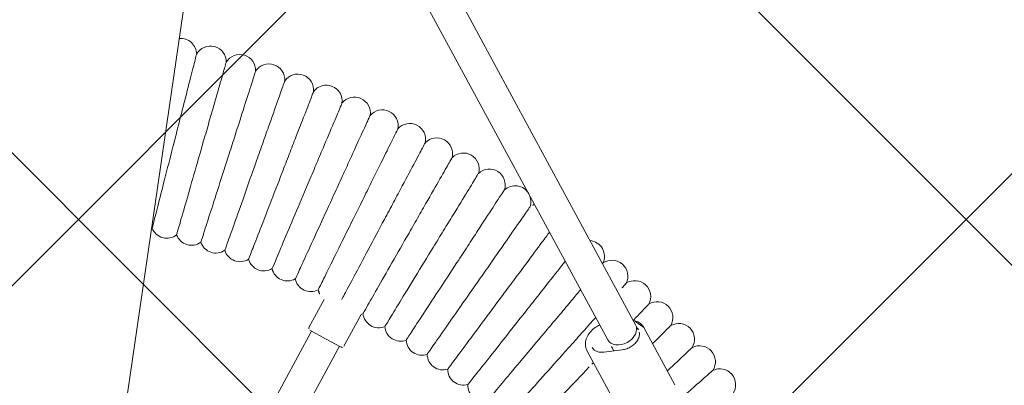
# Model space of a CAD drawing. Header units: metres. Extents: x 5509548 to 5517943, y 5680530 to 5684871.
# Tile 63 of 256: x 5516088.616 to 5516089.114, y 5683298.239 to 5683298.424. Entities that reach past the tile are written whole.
import ezdxf
from ezdxf import colors
from ezdxf.entities.mleader import LeaderData, LeaderLine
from ezdxf.math import Vec2, Vec3

# ---------------------------------------------------------------- set-up
doc = ezdxf.new("R2010")
doc.units = ezdxf.units.M
doc.layers.get('0').update_dxf_attribs({"linetype": 'CONTINUOUS', "lineweight": 18})
for name, color, linetype in [('A-Nawierzchnie', 41, 'CONTINUOUS'), ('A-Plac-Zabaw', 81, 'CONTINUOUS'), ('org', 1, 'CONTINUOUS')]:
    doc.layers.add(name, color=color, linetype=linetype)
doc.styles.get("Standard").update_dxf_attribs({"font": 'simplex.shx'})

# ---------------------------------------------------------------- blocks, each defined once
blk = doc.blocks.new('Bocianie gniazdo-Junior')
at = {"lineweight": 0}
for p, q in [((4.206441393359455, -149.9743079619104), (4.206441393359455, 150.0256920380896)), ((29.12524528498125, 41.3320204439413), (4.20644139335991, 74.7095159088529)), ((27.84314059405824, 40.3748331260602), (4.20644139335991, 72.03501327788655)), ((31.52813050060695, 38.61494473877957), (29.55260390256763, 41.26106412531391)), ((12.81037263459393, 38.80114037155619), (13.3586633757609, 40.30755680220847)), ((14.68975787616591, 38.11710008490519), (15.31724494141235, 39.84110662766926)), ((28.64480663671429, 39.98277867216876), (27.73342760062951, 39.73382943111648)), ((28.85385751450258, 37.04986293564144), (26.8783309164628, 39.69598232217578)), ((12.96410914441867, 38.63876708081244), (10.42721291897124, 31.66870198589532)), ((13.71586324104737, 38.36515096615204), (12.87013988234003, 38.67296909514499)), ((14.56158659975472, 38.05733283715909), (13.71586324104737, 38.36515096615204)), ((11.93072111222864, 31.12146975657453), (14.46761733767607, 38.09153485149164))]:
    blk.add_line(p, q, dxfattribs=at)
for centre, radius, start, end in [((4.395793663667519, 51.51756303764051), 0.8000000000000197, 8.81607587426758, 103.6912833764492), ((5.934122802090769, 51.35587812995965), 0.8000000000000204, 7.101790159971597, 159.1839241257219), ((7.466926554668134, 51.14824575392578), 0.8000000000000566, 5.387504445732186, 157.4696384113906), ((8.992832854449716, 50.89485176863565), 0.7999999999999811, 3.673218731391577, 155.7553526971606), ((10.51047580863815, 50.59592299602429), 0.8000000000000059, 1.958933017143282, 154.0410669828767), ((12.01849692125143, 50.25172701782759), 0.8000000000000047, 0.2446473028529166, 152.3267812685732), ((13.51554630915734, 49.86257193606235), 0.8000000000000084, 358.5303615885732, 150.6124955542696), ((15.0002839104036, 49.42880609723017), 0.7999999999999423, 356.816075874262, 148.898209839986), ((16.47138068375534, 48.95081778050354), 0.799999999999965, 355.1017901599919, 147.1839241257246), ((17.92751979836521, 48.42903485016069), 0.8000000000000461, 353.387504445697, 145.4696384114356), ((19.36739781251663, 47.86392437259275), 0.8000000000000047, 351.6732187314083, 143.7553526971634), ((20.78972584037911, 47.25599219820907), 0.7999999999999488, 349.9589330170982, 142.0410669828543), ((22.19323070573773, 46.60578250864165), 0.8000000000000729, 38.19389536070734, 140.3267812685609), ((22.19323070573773, 46.60578250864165), 0.7999999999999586, 348.2446473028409, 35.29430248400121), ((23.57665608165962, 45.91387732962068), 0.8000000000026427, 119.1942783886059, 138.6124955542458), ((26.27833403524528, 44.40749466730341), 0.7999999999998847, 343.1017901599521, 93.25730280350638), ((27.59416824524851, 43.59436560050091), 0.8000000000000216, 341.3875044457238, 133.4696384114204), ((28.88508839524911, 42.7422366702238), 0.799999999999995, 339.6732187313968, 131.7553526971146), ((3.64282346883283, 43.15137896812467), 0.8000000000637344, 314.7909728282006, 318.0644737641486), ((4.931211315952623, 43.01596394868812), 0.800000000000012, 209.935526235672, 316.3501880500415), ((6.214971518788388, 42.84206681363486), 0.8000000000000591, 208.2212405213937, 314.6359023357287), ((30.14993893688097, 41.85187064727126), 0.8000000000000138, 337.9589330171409, 130.0410669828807), ((7.492954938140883, 42.62984322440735), 0.7999999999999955, 206.5069548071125, 312.9216166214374), ((8.764017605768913, 42.37948314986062), 0.8000000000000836, 204.7926690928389, 311.207330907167), ((10.02702174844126, 42.09121069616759), 0.7999999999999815, 203.0783833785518, 309.4930451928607), ((11.28083680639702, 41.76528390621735), 0.8000000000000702, 201.3640976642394, 307.7787594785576), ((31.38758765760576, 40.92406452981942), 0.7999999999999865, 336.2446473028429, 128.3267812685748), ((12.52434044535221, 41.40199452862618), 0.8000000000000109, 199.6498119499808, 306.0644737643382), ((13.75641956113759, 41.00166775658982), 0.799999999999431, 197.9355262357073, 240.1853891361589), ((32.59692669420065, 39.95964882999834), 0.8000000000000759, 334.5303615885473, 126.6124955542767), ((14.9759712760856, 40.56466193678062), 0.799999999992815, 295.2514786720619, 302.6359023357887), ((16.18190392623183, 40.09136824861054), 0.7999999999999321, 194.506954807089, 300.9216166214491), ((17.37313803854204, 39.58221035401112), 0.8000000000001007, 192.7926690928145, 299.2073309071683), ((33.77687352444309, 38.95948683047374), 0.7999999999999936, 332.8160758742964, 124.8982098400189), ((18.54860729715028, 39.03764401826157), 0.7999999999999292, 191.0783833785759, 297.493045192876), ((12.90434189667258, 38.76693835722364), 0.1000000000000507, 160.0000000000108, 249.9999999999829), ((19.7072594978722, 38.45815670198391), 0.7999999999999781, 189.3640976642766, 295.7787594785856), ((14.59578861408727, 38.15130209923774), 0.1000000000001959, 250.0000000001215, 339.9999999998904), ((20.8480574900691, 37.84426712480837), 0.800000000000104, 187.649811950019, 294.0644737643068), ((21.96998010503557, 37.19652480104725), 0.7999999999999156, 185.9355262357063, 292.3501880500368)]:
    blk.add_arc(centre, radius, start, end, dxfattribs=at)
at = {"lineweight": 0, "extrusion": (0, 0, -1)}
blk.add_ellipse((28.4841929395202, 40.85342678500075), major_axis=(0.6410523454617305, 0.4785936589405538), ratio=0.7257463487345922, start_param=-5.773159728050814e-14, end_param=3.141592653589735, dxfattribs=at)
at = {"lineweight": 0}
blk.add_ellipse((28.4841929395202, 40.85342678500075), major_axis=(-0.641052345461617, -0.4785936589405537), ratio=0.7257463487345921, start_param=-1.740829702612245e-13, end_param=3.141592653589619, dxfattribs=at)
for points, knots in [([(5.186341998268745, 51.64017352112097), (5.186341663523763, 51.64017033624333), (5.178481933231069, 51.56538999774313), (5.143708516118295, 51.23454303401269), (5.113087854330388, 50.94320689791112), (5.03259920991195, 50.17740860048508), (4.983810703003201, 49.71321696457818), (4.898026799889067, 48.8970376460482), (4.865507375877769, 48.58763599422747), (4.79804047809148, 47.94573134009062), (4.763290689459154, 47.61510918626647), (4.728307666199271, 47.28226795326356)], [21.67354322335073, 21.67354322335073, 21.67354322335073, 21.67354322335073, 23.12610812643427, 23.12610812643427, 24.92103201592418, 24.92103201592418, 26.69352491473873, 26.69352491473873, 27.6895350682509, 27.6895350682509, 28.6940569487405, 28.6940569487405, 28.6940569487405, 28.6940569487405]), ([(6.727985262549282, 51.45478411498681), (6.727984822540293, 51.45478086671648), (6.718039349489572, 51.38136043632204), (6.673761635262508, 51.05448922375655), (6.634418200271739, 50.76404432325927), (6.530901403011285, 49.99985263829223), (6.468162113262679, 49.53669260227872), (6.357848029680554, 48.72232133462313), (6.31605014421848, 48.41375695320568), (6.229359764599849, 47.77378287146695), (6.184723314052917, 47.4442633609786), (6.139787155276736, 47.11253131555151)], [21.67347738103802, 21.67347738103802, 21.67347738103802, 21.67347738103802, 23.11543581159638, 23.11543581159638, 24.91656177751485, 24.91656177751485, 26.69231811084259, 26.69231811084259, 27.68926990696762, 27.68926990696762, 28.69405322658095, 28.69405322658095, 28.69405322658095, 28.69405322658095]), ([(8.263392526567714, 51.22335870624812), (8.263391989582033, 51.22335547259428), (8.25125456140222, 51.15026542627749), (8.19721815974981, 50.824865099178), (8.149203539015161, 50.53572716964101), (8.022871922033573, 49.77497426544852), (7.946305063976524, 49.31389840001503), (7.811678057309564, 48.50319171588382), (7.760668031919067, 48.196015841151), (7.654871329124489, 47.55892157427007), (7.600397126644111, 47.23088486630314), (7.545557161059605, 46.90064557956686)], [21.67347738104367, 21.67347738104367, 21.67347738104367, 21.67347738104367, 23.11543581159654, 23.11543581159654, 24.91656177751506, 24.91656177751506, 26.69231811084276, 26.69231811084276, 27.68926990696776, 27.68926990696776, 28.69405322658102, 28.69405322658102, 28.69405322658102, 28.69405322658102]), ([(9.791189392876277, 50.94610445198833), (9.791188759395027, 50.9461012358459), (9.77687024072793, 50.87340699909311), (9.713123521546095, 50.54976883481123), (9.656480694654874, 50.26219669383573), (9.507447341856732, 49.50556354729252), (9.417121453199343, 49.04698457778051), (9.258302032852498, 48.24066816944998), (9.19812552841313, 47.93515576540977), (9.073317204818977, 47.30151159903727), (9.009054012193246, 46.97525133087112), (8.944359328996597, 46.64680041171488)], [21.6734773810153, 21.6734773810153, 21.6734773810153, 21.6734773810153, 23.1154358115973, 23.1154358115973, 24.91656177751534, 24.91656177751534, 26.69231811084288, 26.69231811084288, 27.68926990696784, 27.68926990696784, 28.69405322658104, 28.69405322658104, 28.69405322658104, 28.69405322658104]), ([(11.31000827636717, 50.62326953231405), (11.31000754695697, 50.62326633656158), (11.29352075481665, 50.5510329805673), (11.22012078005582, 50.22944667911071), (11.15490045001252, 49.94369774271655), (10.98329876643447, 49.19186164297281), (10.87929470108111, 48.7361900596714), (10.69642503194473, 47.93498568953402), (10.62713591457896, 47.63141023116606), (10.48342769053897, 47.00178336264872), (10.40943303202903, 46.67759158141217), (10.33494154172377, 46.35122303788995)], [21.67347738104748, 21.67347738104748, 21.67347738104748, 21.67347738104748, 23.11543581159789, 23.11543581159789, 24.91656177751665, 24.91656177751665, 26.69231811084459, 26.69231811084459, 27.68926990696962, 27.68926990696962, 28.69405322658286, 28.69405322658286, 28.69405322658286, 28.69405322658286]), ([(12.8184896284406, 50.255142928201), (12.81848880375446, 50.25513975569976), (12.79984849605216, 50.18343193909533), (12.71686096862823, 49.86418536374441), (12.6431215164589, 49.58051541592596), (12.44910510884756, 48.83414935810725), (12.33151596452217, 48.38179304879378), (12.1247597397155, 47.58641790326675), (12.04642003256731, 47.28505113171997), (11.88394054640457, 46.6600051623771), (11.80028065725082, 46.33817206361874), (11.71605903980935, 46.01417803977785)], [21.67347738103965, 21.67347738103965, 21.67347738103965, 21.67347738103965, 23.11543581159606, 23.11543581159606, 24.91656177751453, 24.91656177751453, 26.69231811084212, 26.69231811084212, 27.68926990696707, 27.68926990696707, 28.69405322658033, 28.69405322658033, 28.69405322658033, 28.69405322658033]), ([(14.31528315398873, 49.8420541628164), (14.31528223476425, 49.84205101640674), (14.29450509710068, 49.77093292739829), (14.20200430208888, 49.45431184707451), (14.11981173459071, 49.17297481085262), (13.90355427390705, 48.43274689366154), (13.77248530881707, 47.98411077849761), (13.54202760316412, 47.19527682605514), (13.45470743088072, 46.89638850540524), (13.27360212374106, 46.27648293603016), (13.18035189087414, 45.95729660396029), (13.08647553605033, 45.63596711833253)], [21.6734773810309, 21.6734773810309, 21.6734773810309, 21.6734773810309, 23.11543581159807, 23.11543581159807, 24.91656177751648, 24.91656177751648, 26.69231811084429, 26.69231811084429, 27.68926990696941, 27.68926990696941, 28.69405322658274, 28.69405322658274, 28.69405322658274, 28.69405322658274]), ([(15.79904902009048, 49.38437300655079), (15.79904800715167, 49.38436988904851), (15.77615263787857, 49.31390518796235), (15.67422137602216, 49.00019302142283), (15.58364926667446, 48.72144073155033), (15.3453443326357, 47.98801355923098), (15.20091287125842, 47.54349922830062), (14.94695997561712, 46.76191258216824), (14.85073750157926, 46.46577025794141), (14.65116848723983, 45.85155998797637), (14.5484113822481, 45.53530613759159), (14.44496432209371, 45.2169288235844)], [21.67347738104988, 21.67347738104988, 21.67347738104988, 21.67347738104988, 23.11543581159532, 23.11543581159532, 24.91656177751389, 24.91656177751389, 26.69231811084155, 26.69231811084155, 27.6892699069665, 27.6892699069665, 28.69405322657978, 28.69405322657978, 28.69405322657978, 28.69405322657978]), ([(17.26845905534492, 48.8825091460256), (17.26845794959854, 48.88250606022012), (17.24346484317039, 48.81275782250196), (17.13219435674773, 48.50223538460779), (17.03332377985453, 48.22631736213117), (16.77318468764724, 47.50034745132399), (16.61552001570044, 47.06035280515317), (16.33829925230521, 46.28671309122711), (16.23326060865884, 45.99358185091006), (16.01540652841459, 45.38561668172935), (15.90323453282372, 45.07257840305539), (15.79030936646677, 44.75743825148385)], [21.67347738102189, 21.67347738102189, 21.67347738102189, 21.67347738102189, 23.1154358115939, 23.1154358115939, 24.9165617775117, 24.9165617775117, 26.69231811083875, 26.69231811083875, 27.68926990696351, 27.68926990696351, 28.69405322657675, 28.69405322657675, 28.69405322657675, 28.69405322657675]), ([(18.72219793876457, 48.33691181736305), (18.72219674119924, 48.33690876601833), (18.69512826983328, 48.26793942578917), (18.5746181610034, 47.96088467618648), (18.46753761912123, 47.68804790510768), (18.18579722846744, 46.97018509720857), (18.01504047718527, 46.53510399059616), (17.71479999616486, 45.77010372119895), (17.60103920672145, 45.48024595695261), (17.36509506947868, 44.87907009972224), (17.24360859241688, 44.5695276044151), (17.12130640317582, 44.25790670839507)], [21.6734773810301, 21.6734773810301, 21.6734773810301, 21.6734773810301, 23.1154358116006, 23.1154358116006, 24.91656177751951, 24.91656177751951, 26.69231811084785, 26.69231811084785, 27.68926990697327, 27.68926990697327, 28.6940532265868, 28.6940532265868, 28.6940532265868, 28.6940532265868]), ([(20.15896437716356, 47.74806940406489), (20.15896308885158, 47.74806638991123), (20.1298434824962, 47.67993768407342), (20.00020162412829, 47.37662547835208), (19.88500696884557, 47.10711418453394), (19.58191747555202, 46.39800106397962), (19.39822149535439, 45.96822295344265), (19.07523005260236, 45.21254690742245), (18.95284894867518, 44.9262220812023), (18.69902595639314, 44.33237366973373), (18.56833374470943, 44.0266040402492), (18.4367640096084, 43.71878134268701)], [21.67347738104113, 21.67347738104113, 21.67347738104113, 21.67347738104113, 23.11543581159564, 23.11543581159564, 24.91656177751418, 24.91656177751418, 26.69231811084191, 26.69231811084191, 27.68926990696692, 27.68926990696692, 28.69405322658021, 28.69405322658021, 28.69405322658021, 28.69405322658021]), ([(4.728307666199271, 47.28226795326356), (4.666328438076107, 46.69257498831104), (4.604573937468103, 46.10502016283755), (4.488232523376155, 44.99810554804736), (4.434817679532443, 44.48989725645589), (4.343678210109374, 43.62276312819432), (4.306877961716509, 43.27263215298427), (4.255075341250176, 42.77976314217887), (4.240568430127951, 42.64173910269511), (4.238049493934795, 42.61777302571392), (4.237941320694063, 42.61674382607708), (4.237941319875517, 42.61674381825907)], [0, 0, 0, 0, 1.779705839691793, 1.779705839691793, 3.568094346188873, 3.568094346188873, 5.361766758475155, 5.361766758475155, 7.155702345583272, 7.155702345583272, 7.324655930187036, 7.324655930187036, 7.324655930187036, 7.324655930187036]), ([(6.139787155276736, 47.11253131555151), (6.060323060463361, 46.52590381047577), (5.981145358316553, 45.94139054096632), (5.831980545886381, 44.84021167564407), (5.76348590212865, 44.33456391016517), (5.646515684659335, 43.47105508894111), (5.599227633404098, 43.12196067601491), (5.532487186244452, 42.62926290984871), (5.513695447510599, 42.49053672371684), (5.510227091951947, 42.46493229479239), (5.510068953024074, 42.46376486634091), (5.510068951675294, 42.46376485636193)], [0, 0, 0, 0, 1.776836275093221, 1.776836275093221, 3.561561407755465, 3.561561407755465, 5.352037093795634, 5.352037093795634, 7.144285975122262, 7.144285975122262, 7.324569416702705, 7.324569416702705, 7.324569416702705, 7.324569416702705]), ([(7.545557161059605, 46.90064557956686), (7.448579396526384, 46.3166578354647), (7.351951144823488, 45.73477481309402), (7.169910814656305, 44.63855113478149), (7.086320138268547, 44.13517873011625), (6.943570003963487, 43.27555560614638), (6.885859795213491, 42.92803208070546), (6.804409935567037, 42.43755140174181), (6.781476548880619, 42.29944946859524), (6.7772437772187, 42.27396025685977), (6.777050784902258, 42.27279808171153), (6.777050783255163, 42.27279807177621)], [0, 0, 0, 0, 1.776836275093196, 1.776836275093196, 3.561561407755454, 3.561561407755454, 5.35203709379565, 5.35203709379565, 7.144285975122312, 7.144285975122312, 7.324569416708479, 7.324569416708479, 7.324569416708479, 7.324569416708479]), ([(21.57747226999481, 47.11650899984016), (21.57747089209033, 47.11650602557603), (21.54632621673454, 47.0492789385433), (21.40766865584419, 46.74998078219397), (21.28446300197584, 46.48403621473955), (20.96029571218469, 45.784307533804), (20.76382493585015, 45.36021712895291), (20.41837165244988, 44.61454173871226), (20.28747978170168, 44.33200615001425), (20.01600514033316, 43.74601675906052), (19.87622418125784, 43.44429370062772), (19.73550467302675, 43.14054474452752)], [21.67347738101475, 21.67347738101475, 21.67347738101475, 21.67347738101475, 23.11543581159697, 23.11543581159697, 24.91656177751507, 24.91656177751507, 26.69231811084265, 26.69231811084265, 27.68926990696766, 27.68926990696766, 28.69405322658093, 28.69405322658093, 28.69405322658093, 28.69405322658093]), ([(8.944359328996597, 46.64680041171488), (8.829954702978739, 46.0659751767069), (8.715962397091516, 45.48724326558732), (8.501209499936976, 44.39695604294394), (8.402597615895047, 43.89630958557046), (8.234195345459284, 43.04134163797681), (8.16611463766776, 42.69570008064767), (8.070028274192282, 42.20787553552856), (8.042973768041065, 42.07052147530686), (8.037980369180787, 42.04517029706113), (8.037752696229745, 42.04401441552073), (8.037752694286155, 42.04401440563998)], [0, 0, 0, 0, 1.77683627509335, 1.77683627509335, 3.561561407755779, 3.561561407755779, 5.352037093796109, 5.352037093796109, 7.144285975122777, 7.144285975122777, 7.324569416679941, 7.324569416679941, 7.324569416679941, 7.324569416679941]), ([(10.33494154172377, 46.35122303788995), (10.20321246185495, 45.77408022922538), (10.07195814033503, 45.19901747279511), (9.824684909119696, 44.11564266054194), (9.711140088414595, 43.61817029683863), (9.517236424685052, 42.7686228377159), (9.43884615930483, 42.42517264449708), (9.328209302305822, 41.94044090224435), (9.297057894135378, 41.80395766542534), (9.29130833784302, 41.778767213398), (9.291046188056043, 41.77761866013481), (9.291046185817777, 41.7776186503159)], [0, 0, 0, 0, 1.776836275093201, 1.776836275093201, 3.56156140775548, 3.56156140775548, 5.352037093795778, 5.352037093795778, 7.144285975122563, 7.144285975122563, 7.324569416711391, 7.324569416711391, 7.324569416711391, 7.324569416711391]), ([(22.97645186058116, 46.44279593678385), (22.97645039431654, 46.44279300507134), (22.94330852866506, 46.37652771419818), (22.79575938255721, 46.08151151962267), (22.66465301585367, 45.81937173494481), (22.31969810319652, 45.1296538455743), (22.11062839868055, 44.71163076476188), (21.74302250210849, 43.97662351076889), (21.60373703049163, 43.69813006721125), (21.31485374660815, 43.12052423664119), (21.1661091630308, 42.82311783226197), (21.01636584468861, 42.52371451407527)], [21.67347738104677, 21.67347738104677, 21.67347738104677, 21.67347738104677, 23.11543581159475, 23.11543581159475, 24.91656177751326, 24.91656177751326, 26.69231811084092, 26.69231811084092, 27.68926990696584, 27.68926990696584, 28.6940532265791, 28.6940532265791, 28.6940532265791, 28.6940532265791]), ([(11.71605903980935, 46.01417803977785), (11.56712342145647, 45.44123427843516), (11.41872457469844, 44.87035543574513), (11.13915235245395, 43.79486280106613), (11.01077623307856, 43.30100983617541), (10.79154474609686, 42.4576433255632), (10.70291509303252, 42.11669193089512), (10.57782677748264, 41.63548689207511), (10.54260635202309, 41.49999664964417), (10.53610578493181, 41.47498947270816), (10.53580939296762, 41.47384927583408), (10.53580939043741, 41.47384926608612)], [0, 0, 0, 0, 1.776836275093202, 1.776836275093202, 3.561561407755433, 3.561561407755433, 5.352037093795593, 5.352037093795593, 7.144285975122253, 7.144285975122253, 7.324569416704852, 7.324569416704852, 7.324569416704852, 7.324569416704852]), ([(13.08647553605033, 45.63596711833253), (12.92046669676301, 45.06773526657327), (12.75505616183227, 44.50155135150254), (12.44343520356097, 43.43490360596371), (12.30034269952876, 42.94511210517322), (12.05597963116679, 42.10868147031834), (11.9571899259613, 41.77053407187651), (11.81776212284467, 41.29328648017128), (11.77850420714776, 41.15891051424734), (11.77125844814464, 41.13410899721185), (11.77092807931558, 41.1329781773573), (11.77092807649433, 41.13297816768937)], [0, 0, 0, 0, 1.776836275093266, 1.776836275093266, 3.561561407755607, 3.561561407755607, 5.352037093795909, 5.352037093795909, 7.14428597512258, 7.14428597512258, 7.324569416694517, 7.324569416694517, 7.324569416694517, 7.324569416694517]), ([(24.14198895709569, 45.33234121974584), (24.06211647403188, 45.18391327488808), (23.9609106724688, 44.99584138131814), (23.65890779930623, 44.43462600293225), (23.43742631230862, 44.02304443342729), (23.04799685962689, 43.29936324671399), (22.90044246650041, 43.025161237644), (22.5944091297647, 42.45645600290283), (22.43683406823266, 42.16363247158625), (22.27820098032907, 41.868842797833)], [23.73630017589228, 23.73630017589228, 23.73630017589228, 23.73630017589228, 24.91656177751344, 24.91656177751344, 26.69231811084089, 26.69231811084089, 27.68926990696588, 27.68926990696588, 28.69405322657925, 28.69405322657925, 28.69405322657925, 28.69405322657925]), ([(14.44496432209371, 45.2169288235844), (14.26203086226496, 44.65391752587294), (14.0797567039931, 44.09293534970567), (13.73636595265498, 43.03608728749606), (13.57868515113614, 42.55079568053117), (13.30940923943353, 41.72204964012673), (13.2005479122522, 41.38700892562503), (13.0469054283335, 40.91414598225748), (13.0036451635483, 40.7810045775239), (12.99566069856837, 40.75643092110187), (12.99529664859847, 40.75531049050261), (12.99529664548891, 40.75531048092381)], [0, 0, 0, 0, 1.776836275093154, 1.776836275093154, 3.561561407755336, 3.561561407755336, 5.352037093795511, 5.352037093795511, 7.144285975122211, 7.144285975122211, 7.324569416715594, 7.324569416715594, 7.324569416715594, 7.324569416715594]), ([(15.79030936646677, 44.75743825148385), (15.59061503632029, 44.20015147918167), (15.39164041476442, 43.64487319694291), (15.01678725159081, 42.59877084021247), (14.84465929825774, 42.1184135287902), (14.55071158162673, 41.29809392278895), (14.43187607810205, 40.96645979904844), (14.30190370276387, 40.60374601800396), (14.26684857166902, 40.50591769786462), (14.24332915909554, 40.44028209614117)], [0, 0, 0, 0, 1.776836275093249, 1.776836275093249, 3.561561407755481, 3.561561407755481, 5.352037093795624, 5.352037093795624, 6.337952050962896, 6.337952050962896, 6.337952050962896, 6.337952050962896]), ([(17.12130640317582, 44.25790670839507), (16.9050299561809, 43.70684330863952), (16.68953298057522, 43.15776596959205), (16.28355294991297, 42.12334572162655), (16.09713192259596, 41.64835269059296), (15.77877552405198, 40.83719381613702), (15.65007221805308, 40.50926314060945), (15.46842556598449, 40.04643501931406), (15.41728032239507, 39.91611906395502), (15.40784054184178, 39.89206689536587), (15.40741013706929, 39.89097024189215), (15.40741013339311, 39.89097023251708)], [0, 0, 0, 0, 1.776836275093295, 1.776836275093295, 3.561561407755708, 3.561561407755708, 5.352037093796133, 5.352037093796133, 7.144285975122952, 7.144285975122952, 7.324569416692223, 7.324569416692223, 7.324569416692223, 7.324569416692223]), ([(25.14420322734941, 43.9899251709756), (24.95736039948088, 43.6663039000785), (24.73215568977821, 43.27623790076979), (24.33212659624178, 42.58336718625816), (24.17643536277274, 42.31370205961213), (23.85352591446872, 41.754406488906), (23.68726142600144, 41.46642794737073), (23.51988056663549, 41.17651579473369)], [24.98994647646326, 24.98994647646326, 24.98994647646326, 24.98994647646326, 26.69231811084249, 26.69231811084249, 27.68926990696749, 27.68926990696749, 28.69405322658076, 28.69405322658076, 28.69405322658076, 28.69405322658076]), ([(18.4367640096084, 43.71878134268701), (18.20409904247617, 43.17443459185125), (17.97227261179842, 42.63204969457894), (17.53552912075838, 41.6102375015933), (17.33498189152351, 41.14103393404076), (16.99250178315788, 40.33976188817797), (16.85404588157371, 40.01582820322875), (16.65863480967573, 39.55864127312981), (16.60361399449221, 39.42991367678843), (16.59345890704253, 39.40615466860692), (16.5929958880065, 39.40507138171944), (16.59299588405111, 39.40507137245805)], [0, 0, 0, 0, 1.776836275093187, 1.776836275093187, 3.561561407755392, 3.561561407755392, 5.352037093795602, 5.352037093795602, 7.144285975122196, 7.144285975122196, 7.324569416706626, 7.324569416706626, 7.324569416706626, 7.324569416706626]), ([(28.35232730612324, 43.33903280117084), (28.35232550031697, 43.33903006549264), (28.31150900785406, 43.2771957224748), (28.17547166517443, 43.07110795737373), (28.10208987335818, 42.9599392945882), (28.01189420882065, 42.82329870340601)], [21.6734773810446, 21.6734773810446, 21.6734773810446, 21.6734773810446, 23.11543581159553, 23.11543581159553, 24.10132240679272, 24.10132240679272, 24.10132240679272, 24.10132240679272]), ([(19.73550467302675, 43.14054474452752), (19.48665945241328, 42.60340190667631), (19.23871108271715, 42.06819495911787), (18.7715950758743, 41.05990548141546), (18.55710116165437, 40.59691137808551), (18.19080390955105, 39.80624340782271), (18.04271934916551, 39.48659667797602), (17.83371877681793, 39.035460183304), (17.77487164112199, 38.90843617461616), (17.76401033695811, 38.88499159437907), (17.76351511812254, 38.88392264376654), (17.76351511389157, 38.88392263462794)], [0, 0, 0, 0, 1.776836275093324, 1.776836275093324, 3.561561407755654, 3.561561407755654, 5.352037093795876, 5.352037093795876, 7.14428597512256, 7.14428597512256, 7.324569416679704, 7.324569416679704, 7.324569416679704, 7.324569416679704]), ([(21.01636584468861, 42.52371451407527), (20.75156312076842, 41.99425640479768), (20.48771475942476, 41.46670648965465), (19.99064436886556, 40.47284228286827), (19.76239577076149, 40.01647208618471), (19.37260926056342, 39.2371159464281), (19.21502859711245, 38.92204229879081), (18.99262560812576, 38.47736006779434), (18.93000482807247, 38.35215335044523), (18.91844702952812, 38.32904418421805), (18.91792005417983, 38.32799052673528), (18.91792004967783, 38.32799051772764)], [0, 0, 0, 0, 1.776836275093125, 1.776836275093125, 3.561561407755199, 3.561561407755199, 5.352037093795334, 5.352037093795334, 7.144285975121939, 7.144285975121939, 7.3245694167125, 7.3245694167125, 7.3245694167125, 7.3245694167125]), ([(26.12096371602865, 42.68160319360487), (26.0051025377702, 42.49411253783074), (25.88083419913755, 42.29301711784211), (25.59426224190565, 41.82927624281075), (25.43057353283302, 41.56438938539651), (25.09107702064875, 41.01500412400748), (24.91627193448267, 40.73212835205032), (24.7402931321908, 40.4473532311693)], [25.85001267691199, 25.85001267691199, 25.85001267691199, 25.85001267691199, 26.69231811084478, 26.69231811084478, 27.68926990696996, 27.68926990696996, 28.6940532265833, 28.6940532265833, 28.6940532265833, 28.6940532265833]), ([(29.63526972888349, 42.46433746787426), (29.63526784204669, 42.46433478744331), (29.59261981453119, 42.4037491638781), (29.40274878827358, 42.13401911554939), (29.23403686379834, 41.89434760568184), (29.00115455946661, 41.56351590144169), (28.99170829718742, 41.55009657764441), (28.98217540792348, 41.53655419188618)], [21.67347738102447, 21.67347738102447, 21.67347738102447, 21.67347738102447, 23.11543581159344, 23.11543581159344, 24.91656177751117, 24.91656177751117, 24.99197141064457, 24.99197141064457, 24.99197141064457, 24.99197141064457]), ([(22.27820098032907, 41.868842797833), (21.99767778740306, 41.34754335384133), (21.71816561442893, 40.82812269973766), (21.19158578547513, 39.84957340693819), (20.94978681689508, 39.40023563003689), (20.53685996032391, 38.6328889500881), (20.36992424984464, 38.32267041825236), (20.13431792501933, 37.8848405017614), (20.06797955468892, 37.76156315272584), (20.05573560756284, 37.738810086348), (20.0551773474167, 37.73777266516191), (20.05517734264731, 37.73777265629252)], [0, 0, 0, 0, 1.776836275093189, 1.776836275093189, 3.561561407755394, 3.561561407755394, 5.352037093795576, 5.352037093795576, 7.144285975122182, 7.144285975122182, 7.324569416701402, 7.324569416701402, 7.324569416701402, 7.324569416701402]), ([(27.07491399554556, 41.40383435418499), (27.04890836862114, 41.36443751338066), (27.02261931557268, 41.32461130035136), (26.83327401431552, 41.03776542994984), (26.66173435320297, 40.7778939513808), (26.30595467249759, 40.2389107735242), (26.12276546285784, 39.96139098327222), (25.93834624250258, 39.68200780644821)], [26.52964511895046, 26.52964511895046, 26.52964511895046, 26.52964511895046, 26.69231811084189, 26.69231811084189, 27.68926990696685, 27.68926990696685, 28.69405322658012, 28.69405322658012, 28.69405322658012, 28.69405322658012]), ([(29.55260390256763, 41.26106412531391), (29.51560643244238, 41.3106203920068), (29.47122762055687, 41.35463790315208), (29.37076091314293, 41.42903593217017), (29.31470940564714, 41.45942322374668), (29.19441879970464, 41.50556548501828), (29.13018692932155, 41.5213429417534), (29.03352934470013, 41.53364229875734), (29.00309511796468, 41.53598955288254), (28.97229135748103, 41.53689460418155)], [3.638137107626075, 3.638137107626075, 3.638137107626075, 3.638137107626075, 3.852987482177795, 3.852987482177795, 4.067837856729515, 4.067837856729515, 4.282688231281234, 4.282688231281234, 4.379056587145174, 4.379056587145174, 4.379056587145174, 4.379056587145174]), ([(30.8914710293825, 41.55165379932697), (30.89146906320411, 41.55165117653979), (30.84702767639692, 41.49236850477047), (30.64917253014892, 41.22843925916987), (30.47336623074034, 40.99392211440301), (30.19922115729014, 40.62822577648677), (30.15636516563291, 40.5710579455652), (30.11196408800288, 40.51182904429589)], [21.67347738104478, 21.67347738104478, 21.67347738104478, 21.67347738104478, 23.11543581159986, 23.11543581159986, 24.91656177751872, 24.91656177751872, 25.2353198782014, 25.2353198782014, 25.2353198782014, 25.2353198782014]), ([(23.51988056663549, 41.17651579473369), (23.22388801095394, 40.66384164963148), (22.92896222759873, 40.15301520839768), (22.37334432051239, 39.19065676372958), (22.11821142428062, 38.74875362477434), (21.68251384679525, 37.99410328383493), (21.50637251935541, 37.68901755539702), (21.2577737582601, 37.25843187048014), (21.18777717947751, 37.13719423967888), (21.17485804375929, 37.11481764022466), (21.17426899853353, 37.11379738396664), (21.1742689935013, 37.11379737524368)], [0, 0, 0, 0, 1.776836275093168, 1.776836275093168, 3.561561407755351, 3.561561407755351, 5.352037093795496, 5.352037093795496, 7.14428597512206, 7.14428597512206, 7.324569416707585, 7.324569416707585, 7.324569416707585, 7.324569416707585]), ([(27.33054544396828, 41.06142877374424), (27.25989854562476, 41.01437169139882), (27.19310204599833, 40.96103120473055), (27.0467193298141, 40.82172365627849), (26.97235555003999, 40.73113469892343), (26.85295810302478, 40.53933336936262), (26.80787927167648, 40.43814497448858), (26.75300643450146, 40.23556752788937), (26.74278320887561, 40.13414639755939), (26.75961432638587, 39.94390815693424), (26.78531332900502, 39.85477262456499), (26.84272907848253, 39.74760572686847), (26.85958621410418, 39.72108991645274), (26.87833091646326, 39.69598232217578)], [5.134999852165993, 5.134999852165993, 5.134999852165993, 5.134999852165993, 5.37266673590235, 5.37266673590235, 5.703057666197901, 5.703057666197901, 6.032955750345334, 6.032955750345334, 6.358522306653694, 6.358522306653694, 6.670876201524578, 6.670876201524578, 6.779729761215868, 6.779729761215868, 6.779729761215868, 6.779729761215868]), ([(29.36538391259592, 40.98246291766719), (29.37426929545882, 40.9579080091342), (29.38098055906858, 40.931915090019), (29.39533639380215, 40.84245919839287), (29.39307152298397, 40.77340602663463), (29.36250559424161, 40.63367555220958), (29.33591688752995, 40.56352830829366), (29.26119346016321, 40.4271162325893), (29.21344498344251, 40.36085592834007), (29.10110990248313, 40.23853592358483), (29.03656642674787, 40.18249266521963), (28.89728060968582, 40.0865186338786), (28.82256145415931, 40.04661597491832), (28.71286156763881, 40.00340896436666), (28.67875209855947, 39.99205110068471), (28.64480663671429, 39.98277867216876)], [2.861428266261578, 2.861428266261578, 2.861428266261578, 2.861428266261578, 3.008061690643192, 3.008061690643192, 3.342138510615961, 3.342138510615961, 3.654237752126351, 3.654237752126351, 3.961319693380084, 3.961319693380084, 4.268141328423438, 4.268141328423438, 4.575107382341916, 4.575107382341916, 4.712388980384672, 4.712388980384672, 4.712388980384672, 4.712388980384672]), ([(24.7402931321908, 40.4473532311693), (24.42909616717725, 39.9437632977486), (24.11902077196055, 39.44198832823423), (23.5348621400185, 38.49668217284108), (23.26662369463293, 38.06260923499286), (22.80854540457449, 37.32133074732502), (22.62335613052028, 37.02165091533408), (22.36198746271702, 36.59869489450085), (22.28839533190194, 36.47960550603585), (22.27481257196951, 36.45762540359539), (22.27419326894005, 36.45662322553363), (22.27419326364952, 36.45662321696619)], [0, 0, 0, 0, 1.7768362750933, 1.7768362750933, 3.561561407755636, 3.561561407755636, 5.352037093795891, 5.352037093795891, 7.144285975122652, 7.144285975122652, 7.324569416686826, 7.324569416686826, 7.324569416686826, 7.324569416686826]), ([(32.11980673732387, 40.60179877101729), (32.11980469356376, 40.60179620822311), (32.07360972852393, 40.543869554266), (31.86794756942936, 40.28597736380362), (31.68520426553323, 40.05682450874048), (31.32390531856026, 39.60376995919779), (31.19157951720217, 39.43783865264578), (31.04810024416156, 39.25792133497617)], [21.6734773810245, 21.6734773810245, 21.6734773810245, 21.6734773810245, 23.11543581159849, 23.11543581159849, 24.91656177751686, 24.91656177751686, 25.80320097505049, 25.80320097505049, 25.80320097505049, 25.80320097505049]), ([(27.73342760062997, 39.73382943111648), (27.68030179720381, 39.71931776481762), (27.6275838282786, 39.70993315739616), (27.52577724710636, 39.70153529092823), (27.47670070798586, 39.70252164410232), (27.38467794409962, 39.71423123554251), (27.34174593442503, 39.72494327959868), (27.26377197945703, 39.75485330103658), (27.22872983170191, 39.77402609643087), (27.16726251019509, 39.81954413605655), (27.14080668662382, 39.84587835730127), (27.11872554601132, 39.87545494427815)], [4.712388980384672, 4.712388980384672, 4.712388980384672, 4.712388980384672, 4.927239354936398, 4.927239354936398, 5.142089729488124, 5.142089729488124, 5.356940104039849, 5.356940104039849, 5.571790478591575, 5.571790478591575, 5.786640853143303, 5.786640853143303, 5.786640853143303, 5.786640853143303]), ([(25.93834624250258, 39.68200780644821), (25.61222343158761, 39.18795286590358), (25.28727598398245, 38.69567852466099), (24.67509952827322, 37.76827083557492), (24.39399564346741, 37.34241665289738), (23.91394668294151, 36.61517356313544), (23.71987523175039, 36.32116788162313), (23.44597061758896, 35.9062201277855), (23.36884880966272, 35.78938558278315), (23.35461458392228, 35.76782165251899), (23.35396557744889, 35.76683844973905), (23.3539655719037, 35.7668384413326)], [0, 0, 0, 0, 1.776836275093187, 1.776836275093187, 3.561561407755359, 3.561561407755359, 5.352037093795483, 5.352037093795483, 7.144285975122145, 7.144285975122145, 7.324569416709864, 7.324569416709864, 7.324569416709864, 7.324569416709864]), ([(33.31917732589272, 39.61562263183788), (33.3191752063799, 39.61562013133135), (33.27126801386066, 39.55910134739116), (33.05798293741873, 39.30747706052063), (32.86846620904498, 39.08389361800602), (32.44208333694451, 38.5808659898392), (32.23937851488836, 38.3417238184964), (32.01514293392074, 38.07718061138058)], [21.67347738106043, 21.67347738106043, 21.67347738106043, 21.67347738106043, 23.11543581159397, 23.11543581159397, 24.91656177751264, 24.91656177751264, 26.17400491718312, 26.17400491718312, 26.17400491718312, 26.17400491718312]), ([(27.11296747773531, 38.88116460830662), (26.77221074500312, 38.39708690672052), (26.43268211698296, 37.91475384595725), (25.79303581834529, 37.00607477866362), (25.49931812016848, 36.58882054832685), (24.99772819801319, 35.87626383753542), (24.79494828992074, 35.58819548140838), (24.50875291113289, 35.18162742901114), (24.42817046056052, 35.06715231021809), (24.41329751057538, 35.04602385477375), (24.41261938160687, 35.04506050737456), (24.41261937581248, 35.04506049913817)], [0, 0, 0, 0, 1.776836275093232, 1.776836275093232, 3.561561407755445, 3.561561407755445, 5.352037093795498, 5.352037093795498, 7.144285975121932, 7.144285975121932, 7.324569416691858, 7.324569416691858, 7.324569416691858, 7.324569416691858])]:
    blk.add_open_spline(points, degree=3, knots=knots, dxfattribs=at)
for points in [[(27.04379216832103, 44.17495682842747), (27.04379148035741, 44.17495571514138), (27.03758280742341, 44.16490862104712), (27.02521896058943, 44.14490100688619)], [(29.30316616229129, 41.09673182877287), (29.24322083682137, 41.17500694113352), (29.18391312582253, 41.25343779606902), (29.1252452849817, 41.3320204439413)], [(28.23020806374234, 39.8695283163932), (28.09854205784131, 40.03712278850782), (27.96951010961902, 40.20556746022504), (27.84314059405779, 40.3748331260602)], [(27.29431723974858, 39.13878938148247), (27.23406762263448, 39.05319900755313), (27.17358113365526, 38.96727213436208), (27.11296747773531, 38.88116460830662)]]:
    blk.add_open_spline(points, degree=3, dxfattribs=at)

msp = doc.modelspace()

# ---------------------------------------------------------------- hatches: boundary and pattern name
at = {"layer": 'A-Nawierzchnie', "linetype": 'ByBlock', "true_color": 0xb7e0ab, "transparency": 33554687}
h = msp.add_hatch(dxfattribs=at)
h.set_pattern_fill('ANSI37', color=9, scale=0.1, style=0)
h.set_pattern_definition([(45, (615.2743167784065, 129.3192508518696), (-0.2245064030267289, 0.2245064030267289), []), (135, (615.2743167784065, 129.3192508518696), (-0.2245064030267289, -0.2245064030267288), [])])
h.paths.add_polyline_path([(5516099.6639383, 5683319.509563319), (5516093.18050492, 5683320.492467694, 0.02400827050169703), (5516090.889116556, 5683320.728043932), (5516071.666547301, 5683321.775596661, -0.02484724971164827), (5516069.295594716, 5683322.023371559), (5516062.302756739, 5683323.108692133, -0.3638266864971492), (5516061.032989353, 5683324.559218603), (5516063.231110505, 5683324.230619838), (5516064.490548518, 5683332.646905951), (5516062.29494606, 5683332.975128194), (5516065.4430103, 5683353.379441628, 0.414213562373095), (5516062.9339508, 5683356.800643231), (5516050.08979864, 5683358.776220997, 0.4141947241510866), (5516046.668626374, 5683356.267352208), (5516042.257273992, 5683327.598946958, 0.4142317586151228), (5516044.766305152, 5683324.177561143), (5516053.343595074, 5683322.858275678, -0.02007901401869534), (5516053.579985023, 5683322.812134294), (5516052.668604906, 5683316.935679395), (5516054.150876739, 5683316.705803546), (5516053.920999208, 5683315.223525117), (5516046.954293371, 5683316.304038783), (5516046.53358273, 5683313.591470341), (5516044.962368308, 5683313.835160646), (5516043.961552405, 5683307.382313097), (5516045.532766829, 5683307.138622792), (5516044.092847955, 5683297.854620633), (5516044.241075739, 5683297.831630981), (5516044.011179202, 5683296.349353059), (5516069.871986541, 5683292.33842502), (5516070.101883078, 5683293.820702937), (5516070.250110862, 5683293.797713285), (5516071.690029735, 5683303.081715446), (5516073.26124416, 5683302.838025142), (5516074.262060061, 5683309.290872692), (5516072.690845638, 5683309.534562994), (5516073.111556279, 5683312.247131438), (5516066.144886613, 5683313.327639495), (5516066.374772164, 5683314.809910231), (5516068.140582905, 5683314.536067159), (5516068.712784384, 5683314.452779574), (5516069.444190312, 5683314.361830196), (5516070.42180041, 5683314.267207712), (5516071.256411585, 5683314.210627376), (5516075.58645081, 5683313.974792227), (5516074.85022779, 5683300.465115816), (5516082.256583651, 5683299.380121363), (5516080.796957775, 5683289.416467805), (5516090.875183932, 5683287.94005766), (5516092.610210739, 5683299.78364581), (5516076.426464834, 5683302.154484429), (5516076.852947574, 5683309.980433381), (5516087.948828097, 5683309.370979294), (5516088.305421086, 5683315.861425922), (5516090.617040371, 5683315.735451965, -0.02400827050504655), (5516092.431056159, 5683315.548954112), (5516098.599416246, 5683314.613815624), (5516098.31852322, 5683313.306826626), (5516091.99430035, 5683314.28274265), (5516090.39067605, 5683303.90295513), (5516099.094000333, 5683302.561238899), (5516096.496908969, 5683285.74680292), (5516069.794551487, 5683289.86845434), (5516048.342630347, 5683290.09877717), (5516034.965910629, 5683291.963955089), (5516037.042734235, 5683305.715577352), (5516039.999341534, 5683324.308768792), (5516043.122031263, 5683343.075807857), (5516045.796543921, 5683360.442185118), (5516068.332659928, 5683356.975872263), (5516067.979837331, 5683322.47700484), (5516099.929928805, 5683320.735853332)])
at = {"layer": 'A-Nawierzchnie', "linetype": 'ByBlock', "true_color": 0xffffc6, "transparency": 33554687}
h = msp.add_hatch(dxfattribs=at)
h.set_pattern_fill('ANSI37', scale=0.1, style=0)
h.set_pattern_definition([(45, (0, 0), (-0.2245064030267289, 0.2245064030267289), []), (135, (0, 0), (-0.2245064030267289, -0.2245064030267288), [])])
h.paths.add_polyline_path([(5516082.256583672, 5683299.380121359), (5516082.401531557, 5683300.369560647), (5516091.589262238, 5683299.023603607), (5516090.115141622, 5683288.961006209), (5516081.817906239, 5683290.176510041), (5516083.147078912, 5683299.249668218)])

# ---------------------------------------------------------------- block references
at = {"layer": 'A-Plac-Zabaw', "xscale": 0.01, "yscale": 0.01, "zscale": 0.01, "rotation": 351.6657355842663}
msp.add_blockref('Bocianie gniazdo-Junior', (5516088.579659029, 5683297.903301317), dxfattribs=at)

# ---------------------------------------------------------------- leaders
at = {"layer": 'org', "linetype": 'ByBlock'}
ml = msp.add_multileader_mtext('Standard', dxfattribs=at)
ml.set_content('')
ml.set_leader_properties()
ml.build(insert=Vec2(0, 0))
ml.multileader.update_dxf_attribs({"has_dogleg": 0, "text_right_attachment_type": 6, "dogleg_length": 0.36, "arrow_head_size": 0})
ctx = ml.context
ctx.base_point, ctx.char_height, ctx.arrow_head_size, ctx.landing_gap_size, ctx.plane_origin, ctx.plane_x_axis, ctx.plane_y_axis = Vec3(5516095.88688147, 5683282.392636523), 0.18, 0, 0.09, Vec3(-3106245.055154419, 5666210.726924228), Vec3(0.7598800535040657, -0.650063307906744), Vec3(0.650063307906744, 0.7598800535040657)
ctx.right_attachment = 6
notes = []
notes.append((ctx, [(0, (1, 1, 0), (5516096.160438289, 5683282.158613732), (-0.7598800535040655, 0.650063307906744), 0.3599999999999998, [(0, [(5516078.683667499, 5683310.803375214), (5516078.773770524, 5683310.141332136), (5516095.688689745, 5683284.253976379)], 256, [])])]))
ctx.mtext, ml.multileader.dxf.content_type = None, 0
for ctx, leaders in notes:
    for number, flags, end, landing, length, lines in leaders:
        leader = LeaderData()
        leader.index, (leader.has_last_leader_line, leader.has_dogleg_vector, leader.attachment_direction) = number, flags
        leader.last_leader_point, leader.dogleg_vector, leader.dogleg_length = Vec3(end), Vec3(landing), length
        for number, points, colour, breaks in lines:
            line = LeaderLine()
            line.index, line.vertices, line.color, line.breaks = number, Vec3.list(points), colors.encode_raw_color(colour), breaks
            leader.lines.append(line)
        ctx.leaders.append(leader)

doc.saveas('drawing.dxf')
